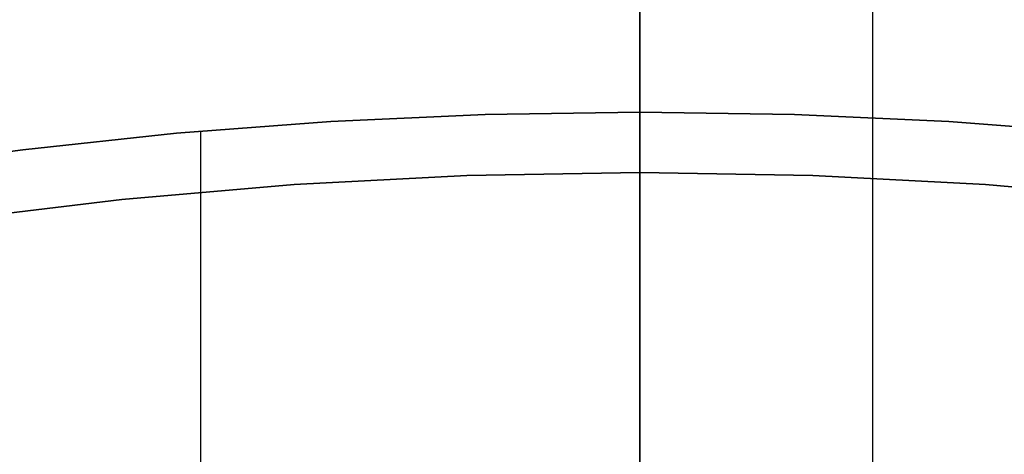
# Model space of a CAD drawing. Header units: millimetres. Extents: x 8926 to 10090, y -5004 to -3986.
# Tile 114 of 256: x 9504.14 to 9508.37, y -4333.22 to -4331.35. Entities that reach past the tile are written whole.
import ezdxf

# ---------------------------------------------------------------- set-up
doc = ezdxf.new("R2010")
doc.units = ezdxf.units.MM
for name, color, linetype in [('1', 7, 'Continuous'), ('COLOR EXT', 7, 'Continuous'), ('luz', 7, 'Continuous')]:
    doc.layers.add(name, color=color, linetype=linetype)
doc.layers.add('BLANCO METALICO', color=7, linetype='Continuous', true_color=0xededed)

msp = doc.modelspace()

# ---------------------------------------------------------------- linework, layer by layer
at = {"layer": '1', "color": 250, "true_color": 0x111111}
for p, q in [((9506.8053, -4327.4233, 46.0441), (9506.8053, -4332.0056, 48.3312)), ((9506.8053, -4332.0056, 96.1312), (9506.8053, -4327.8935, 98.1904)), ((9506.0632, -4332.0184, 48.3312), (9506.8053, -4332.0056, 48.3312)), ((9506.8053, -4332.0056, 96.1312), (9506.0632, -4332.0184, 96.1312)), ((9506.8053, -4333.2338, 48.3312), (9506.8053, -4332.0056, 48.3312)), ((9506.8053, -4332.0056, 48.3312), (9507.5474, -4332.0184, 48.3312)), ((9507.5474, -4332.0184, 96.1312), (9506.8053, -4332.0056, 96.1312)), ((9506.8053, -4333.2771, 96.1312), (9506.8053, -4332.0056, 96.1312)), ((9504.5826, -4332.1208, 48.3312), (9505.322, -4332.0569, 48.3312)), ((9505.322, -4332.0569, 96.1312), (9504.5826, -4332.1208, 96.1312)), ((9505.322, -4332.0569, 48.3312), (9506.0632, -4332.0184, 48.3312)), ((9506.0632, -4332.0184, 96.1312), (9505.322, -4332.0569, 96.1312)), ((9507.5474, -4332.0184, 48.3312), (9508.2886, -4332.0569, 48.3312)), ((9508.2886, -4332.0569, 96.1312), (9507.5474, -4332.0184, 96.1312)), ((9508.2886, -4332.0569, 48.3312), (9509.028, -4332.1208, 48.3312)), ((9509.028, -4332.1208, 96.1312), (9508.2886, -4332.0569, 96.1312)), ((9503.8458, -4332.2103, 48.3312), (9504.5826, -4332.1208, 48.3312)), ((9504.5826, -4332.1208, 96.1312), (9503.8458, -4332.2103, 96.1312))]:
    msp.add_line(p, q, dxfattribs=at)
at = {"layer": 'BLANCO METALICO', "color": 3, "true_color": 0x00ff00}
msp.add_line((9506.805, -4340.0053, 218.114), (9506.805, -4328.0053, 218.114), dxfattribs=at)
at = {"layer": 'BLANCO METALICO'}
for p, q in [((9506.8053, -4331.1062, 235.5108), (9506.8053, -4331.5254, 234.7503)), ((9506.8053, -4331.2647, 240.2787), (9506.8053, -4331.5246, 239.5095)), ((9506.8053, -4331.5246, 239.5095), (9506.8053, -4331.811, 238.7498)), ((9506.8053, -4331.5254, 234.7503), (9506.8053, -4331.9705, 234.0047)), ((9506.8053, -4331.811, 238.7498), (9506.8053, -4332.1237, 238.0005)), ((9506.8053, -4331.9705, 234.0047), (9506.8053, -4332.4408, 233.2747)), ((9506.8053, -4332.1237, 238.0005), (9506.8053, -4332.4622, 237.2626)), ((9506.8053, -4332.4408, 233.2747), (9506.8053, -4332.9358, 232.5613)), ((9506.8053, -4332.4622, 237.2626), (9506.8053, -4332.8263, 236.5368)), ((9506.8053, -4332.8263, 236.5368), (9506.8053, -4333.2153, 235.8242)), ((9506.8053, -4332.9358, 232.5613), (9506.8053, -4333.455, 231.8652)), ((9506.8053, -4333.2153, 235.8242), (9506.8053, -4333.6289, 235.1255))]:
    msp.add_line(p, q, dxfattribs=at)
at = {"layer": 'COLOR EXT', "color": 30, "true_color": 0xff8d00}
for p, q in [((9506.8053, -4331.7462, 26.5621), (9506.8053, -4320.9962, 26.5621)), ((9507.8044, -4330.9312, 16.2621), (9507.8044, -4371.2181, 16.2621)), ((9506.1417, -4331.7564, 19.7621), (9505.4788, -4331.7867, 19.7621)), ((9505.4788, -4331.7867, 26.5621), (9506.1417, -4331.7564, 26.5621)), ((9506.1417, -4331.7564, 23.1621), (9505.4788, -4331.7867, 23.1621)), ((9506.8053, -4331.7462, 19.7621), (9506.1417, -4331.7564, 19.7621)), ((9506.1417, -4331.7564, 26.5621), (9506.8053, -4331.7462, 26.5621)), ((9506.8053, -4331.7462, 23.1621), (9506.1417, -4331.7564, 23.1621)), ((9506.8053, -4331.7462, 26.5621), (9506.8053, -4331.7462, 19.7621)), ((9507.4688, -4331.7564, 19.7621), (9506.8053, -4331.7462, 19.7621)), ((9506.8053, -4331.7462, 26.5621), (9507.4688, -4331.7564, 26.5621)), ((9507.4688, -4331.7564, 23.1621), (9506.8053, -4331.7462, 23.1621)), ((9508.1318, -4331.7867, 19.7621), (9507.4688, -4331.7564, 19.7621)), ((9507.4688, -4331.7564, 26.5621), (9508.1318, -4331.7867, 26.5621)), ((9508.1318, -4331.7867, 23.1621), (9507.4688, -4331.7564, 23.1621)), ((9505.4788, -4331.7867, 19.7621), (9504.8171, -4331.8373, 19.7621)), ((9504.8171, -4331.8373, 26.5621), (9505.4788, -4331.7867, 26.5621)), ((9505.4788, -4331.7867, 23.1621), (9504.8171, -4331.8373, 23.1621)), ((9508.7935, -4331.8373, 19.7621), (9508.1318, -4331.7867, 19.7621)), ((9508.1318, -4331.7867, 26.5621), (9508.7935, -4331.8373, 26.5621)), ((9508.7935, -4331.8373, 23.1621), (9508.1318, -4331.7867, 23.1621)), ((9504.8171, -4331.8373, 19.7621), (9504.1573, -4331.908, 19.7621)), ((9504.1573, -4331.908, 26.5621), (9504.8171, -4331.8373, 26.5621)), ((9504.8171, -4331.8373, 23.1621), (9504.1573, -4331.908, 23.1621)), ((9504.9192, -4331.8282, 19.7621), (9504.9192, -4350.6462, 19.7621)), ((9504.1573, -4331.908, 19.7621), (9503.4999, -4331.9989, 19.7621)), ((9503.4999, -4331.9989, 26.5621), (9504.1573, -4331.908, 26.5621)), ((9504.1573, -4331.908, 23.1621), (9503.4999, -4331.9989, 23.1621))]:
    msp.add_line(p, q, dxfattribs=at)
at = {"layer": 'luz', "color": 7, "true_color": 0xffffff}
for p, q in [((9506.8053, -4327.3936, -15.0451), (9506.8053, -4333.8942, -14.2551)), ((9506.8053, -4327.6926, -20.0832), (9506.8053, -4332.8235, -19.3578)), ((9506.8053, -4332.8235, -19.3578), (9506.8053, -4337.9763, -18.8099))]:
    msp.add_line(p, q, dxfattribs=at)

doc.saveas('drawing.dxf')
